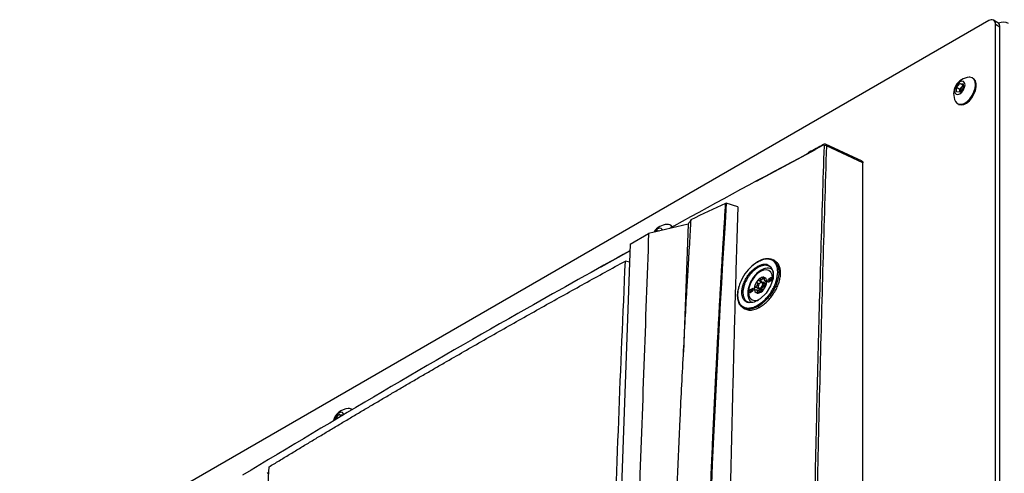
# Model space of a CAD drawing. Header units: millimetres. Extents: x 155400 to 158181, y 110534 to 115156.
# Tile 47 of 121: x 157606 to 157921, y 111700 to 111845. Entities that reach past the tile are written whole.
import ezdxf

# ---------------------------------------------------------------- set-up
doc = ezdxf.new("R2010")
doc.units = ezdxf.units.MM

msp = doc.modelspace()

# ---------------------------------------------------------------- linework, layer by layer
at = {"color": 7, "linetype": 'Continuous', "lineweight": 25}
for p, q in [((157915.67, 111844.91), (157606.13, 111666.22)), ((157918.58, 111844.24), (157917.17, 111845.06)), ((157917.79, 111514.86), (157917.79, 111843.68)), ((157919.21, 111842.87), (157917.79, 111843.68)), ((157919.21, 111514.05), (157919.21, 111842.87)), ((157910.71, 111826.46), (157910.44, 111826.61)), ((157905.33, 111823.56), (157906.39, 111824.88)), ((157905.33, 111822.15), (157905.33, 111823.56)), ((157906.43, 111822.92), (157905.33, 111823.56)), ((157906.39, 111824.88), (157907.45, 111824.78)), ((157907.45, 111824.27), (157906.39, 111824.88)), ((157907.45, 111823.37), (157906.39, 111822.05)), ((157906.43, 111822.92), (157906.96, 111823.58)), ((157906.43, 111822.22), (157906.43, 111822.92)), ((157906.96, 111823.58), (157907.45, 111824.19)), ((157907.45, 111824.78), (157907.45, 111823.37)), ((157906.39, 111822.05), (157905.33, 111822.15)), ((157906.43, 111822.22), (157906.44, 111822.11)), ((157906.43, 111822.1), (157906.43, 111822.22)), ((157905.69, 111818.38), (157905.96, 111818.23)), ((157841.52, 111793.62), (157860.33, 111803.82)), ((157862.78, 111805.14), (157857.89, 111802.49)), ((157862.88, 111805.35), (157862.9, 111805.36)), ((157875.22, 111800.01), (157863.53, 111805.42)), ((157875.45, 111799.54), (157863.81, 111804.92)), ((157875.45, 111493.33), (157875.45, 111799.54)), ((157835.5, 111785.49), (157831.82, 111786.66)), ((157819.63, 111779.98), (157807.01, 111776.96)), ((157814.19, 111779.48), (157813.92, 111779.63)), ((157819.63, 111779.98), (157818.16, 111739.12)), ((157801.07, 111773.54), (157807.01, 111776.96)), ((157809.62, 111777.59), (157809.87, 111777.9)), ((157809.87, 111777.9), (157810.64, 111777.83)), ((157810.18, 111777.72), (157809.87, 111777.9)), ((157801.07, 111773.54), (157792.84, 111543.63)), ((157791.82, 111766.29), (157801, 111771.45)), ((157800.86, 111767.75), (157799.61, 111768.17)), ((157842.2, 111768.11), (157842.4, 111768.19)), ((157844.73, 111767.11), (157845.41, 111766.73)), ((157847.34, 111768.19), (157846.8, 111768.5)), ((157843.98, 111762.7), (157843.57, 111762.94)), ((157846.07, 111762.77), (157845.37, 111762.36)), ((157846.43, 111762.57), (157846.07, 111762.77)), ((157842.54, 111759.03), (157841.13, 111759.84)), ((157842.32, 111760.84), (157841.66, 111761.22)), ((157843.01, 111761.41), (157841.96, 111762.01)), ((157842.04, 111760.04), (157842.04, 111759.83)), ((157843.21, 111761.47), (157842.29, 111762)), ((157842.93, 111762), (157842.75, 111762.73)), ((157842.75, 111761.26), (157842.93, 111761.36)), ((157842.75, 111759.63), (157842.93, 111759.32)), ((157844.03, 111762.23), (157843.36, 111762.62)), ((157844.49, 111760.89), (157843.55, 111761.43)), ((157844.19, 111761.83), (157844.69, 111761.54)), ((157844.51, 111760.92), (157844.42, 111761.13)), ((157844.72, 111761.69), (157844.53, 111761.8)), ((157845.72, 111762.16), (157845.37, 111762.36)), ((157845.37, 111761.55), (157846.07, 111761.96)), ((157846.43, 111762.57), (157845.72, 111762.16)), ((157840.13, 111759.34), (157839.43, 111758.94)), ((157839.78, 111758.73), (157839.43, 111758.94)), ((157839.43, 111758.12), (157840.13, 111758.53)), ((157840.49, 111759.14), (157839.78, 111758.73)), ((157840.49, 111759.14), (157840.13, 111759.34)), ((157842.5, 111758.37), (157841.47, 111758.97)), ((157842.07, 111758), (157841.66, 111758.24)), ((157842.3, 111759.26), (157843.13, 111758.78)), ((157843.57, 111758.95), (157842.93, 111759.32)), ((157838.49, 111755.23), (157839.19, 111754.97)), ((157839.19, 111754.97), (157840.32, 111754.98)), ((157842.34, 111753.33), (157841.82, 111753.64)), ((157837.21, 111753.25), (157837.75, 111752.94)), ((157706.99, 111717.8), (157708.05, 111719.12)), ((157708.05, 111719.12), (157709.11, 111719.02)), ((157708.89, 111718.63), (157708.05, 111719.12)), ((157709.11, 111719.02), (157709.11, 111718.77)), ((157712.37, 111720.7), (157712.1, 111720.85)), ((157706.99, 111717.5), (157706.99, 111717.8)), ((157707.24, 111717.65), (157706.99, 111717.8)), ((157685.16, 111700.4), (157685.69, 111700.71))]:
    msp.add_line(p, q, dxfattribs=at)
at = {"color": 7, "linetype": 'Continuous', "lineweight": 25, "flags": 128}
for points in [[(157905.96, 111818.23), (157906.04, 111818.18), (157906.79, 111818.01), (157907.65, 111818.15), (157908.56, 111818.61), (157909.46, 111819.34), (157910.27, 111820.29), (157910.94, 111821.4), (157911.41, 111822.58), (157911.66, 111823.74), (157911.66, 111824.79), (157911.41, 111825.67), (157910.94, 111826.29), (157910.71, 111826.46)], [(157911.42, 111824.44), (157911.3, 111825.41), (157910.94, 111826.17), (157910.36, 111826.66), (157909.61, 111826.83), (157909.44, 111826.83)], [(157908.07, 111824.43), (157907.94, 111825.1), (157907.58, 111825.52), (157907.03, 111825.63), (157906.39, 111825.4), (157905.75, 111824.89), (157905.2, 111824.15), (157904.84, 111823.31), (157904.71, 111822.5), (157904.84, 111821.83), (157905.2, 111821.41), (157905.75, 111821.3), (157906.39, 111821.53), (157907.03, 111822.04), (157907.58, 111822.78), (157907.94, 111823.62), (157908.07, 111824.43)], [(157905, 111819.14), (157905.46, 111818.55), (157906.13, 111818.21), (157906.94, 111818.19), (157907.84, 111818.5), (157908.75, 111819.09), (157909.61, 111819.95), (157910.36, 111820.99), (157910.94, 111822.14), (157911.3, 111823.32), (157911.42, 111824.44)], [(157811.46, 111778.04), (157811.42, 111778.12), (157811.06, 111778.54), (157810.51, 111778.65), (157809.87, 111778.43), (157809.23, 111777.91), (157808.84, 111777.43)], [(157814.64, 111779.09), (157814.42, 111779.32), (157814.19, 111779.48)], [(157845.41, 111766.73), (157846.09, 111766.35), (157846.81, 111764.76), (157846.76, 111762.6), (157845.96, 111760.2), (157844.53, 111757.91), (157842.69, 111756.1), (157840.72, 111755.02), (157838.91, 111754.85), (157838.91, 111754.85)], [(157842.75, 111764.86), (157841.76, 111764.14), (157840.84, 111763.17), (157840.05, 111762.01), (157839.44, 111760.74), (157839.06, 111759.46), (157838.93, 111758.24), (157839.06, 111757.17), (157839.44, 111756.33), (157840.05, 111755.76), (157840.84, 111755.52), (157841.76, 111755.61), (157842.15, 111755.74)], [(157846.47, 111761.55), (157846.57, 111762.65), (157846.44, 111763.72), (157846.06, 111764.57), (157845.45, 111765.13), (157844.66, 111765.37), (157843.74, 111765.28), (157842.75, 111764.86)], [(157846.07, 111761.96), (157846.21, 111762.07), (157846.32, 111762.22), (157846.4, 111762.4), (157846.43, 111762.57), (157846.4, 111762.71), (157846.32, 111762.8), (157846.21, 111762.82), (157846.07, 111762.77)], [(157836.19, 111761.02), (157836.17, 111761.02), (157836.15, 111761.02), (157836.13, 111761.01), (157836.13, 111760.99), (157836.14, 111760.97), (157836.15, 111760.96), (157836.17, 111760.94)], [(157842.75, 111761.26), (157842.48, 111761.04), (157842.25, 111760.73), (157842.1, 111760.38), (157842.04, 111760.04), (157842.1, 111759.76), (157842.25, 111759.58), (157842.48, 111759.54), (157842.75, 111759.63)], [(157842.93, 111759.32), (157842.59, 111759.21), (157842.3, 111759.26), (157842.11, 111759.48), (157842.04, 111759.83)], [(157842.75, 111759.63), (157843.02, 111759.85), (157843.25, 111760.16), (157843.4, 111760.51), (157843.46, 111760.85), (157843.4, 111761.14), (157843.25, 111761.31), (157843.02, 111761.36), (157842.75, 111761.26)], [(157842.93, 111761.36), (157843.27, 111761.48), (157843.55, 111761.43), (157843.74, 111761.21), (157843.81, 111760.85), (157843.74, 111760.42), (157843.55, 111759.98), (157843.27, 111759.6), (157842.93, 111759.32)], [(157845.37, 111762.36), (157845.23, 111762.26), (157845.12, 111762.1), (157845.04, 111761.92), (157845.01, 111761.75), (157845.04, 111761.61), (157845.12, 111761.52), (157845.23, 111761.5), (157845.37, 111761.55)], [(157839.43, 111758.94), (157839.29, 111758.83), (157839.18, 111758.67), (157839.1, 111758.5), (157839.07, 111758.32), (157839.1, 111758.18), (157839.18, 111758.09), (157839.29, 111758.07), (157839.43, 111758.12)], [(157840.13, 111758.53), (157840.27, 111758.64), (157840.38, 111758.79), (157840.46, 111758.97), (157840.49, 111759.14), (157840.46, 111759.28), (157840.38, 111759.37), (157840.27, 111759.39), (157840.13, 111759.34)], [(157709.68, 111719.11), (157709.6, 111719.34), (157709.23, 111719.76), (157708.69, 111719.87), (157708.05, 111719.64), (157707.4, 111719.13), (157706.86, 111718.39), (157706.49, 111717.55), (157706.4, 111717.12)]]:
    msp.add_lwpolyline(points, dxfattribs=at)
at = {"color": 7, "linetype": 'Continuous', "lineweight": 25}
for centre, radius, start, end in [((157916.5, 111843.89), 1.31, 350.786, 129.2033), ((157917.74, 111843.03), 1.48, 353.7012, 54.9867), ((157920.35, 111840.96), 3.47, 62.6636, 116.4878), ((157909.75, 111821.52), 5.32, 93.3411, 206.6643), ((157908.73, 111822.11), 2.3, 140.2279, 177.3607), ((157908.52, 111822.36), 1.98, 122.767, 141.9377), ((157863.01, 111805.16), 0.228, 123.7756, 185.8529), ((157863.46, 111804.25), 0.757, 62.5898, 115.3497), ((157813.23, 111774.55), 5.32, 93.3411, 146.7044), ((157813.06, 111778.15), 1.71, 30.5621, 94.6526), ((157843.15, 111764.9), 0.402, 125.6283, 185.6824), ((157843.67, 111761.28), 1.72, 87.6422, 122.3493), ((157843.51, 111761.79), 1.23, 350.7481, 79.4532), ((157845.06, 111759.11), 4.3, 140.2279, 177.3607), ((157844.74, 111759.27), 3.28, 157.2886, 160.3001), ((157840.08, 111761.08), 1.72, 335.9222, 341.6664), ((157844.63, 111759.61), 3.64, 121.1059, 142.0213), ((157842.43, 111762.87), 1, 295.8812, 304.1134), ((157843.92, 111760.29), 1.98, 120.0087, 122.1204), ((157843.85, 111760.4), 1.85, 117.8038, 120.0094), ((157840.44, 111761.79), 4.3, 320.2279, 357.3607), ((157843.5, 111761.42), 0.818, 31.297, 38.9043), ((157844.52, 111762.13), 0.43, 207.8531, 222.3482), ((157841.11, 111761.42), 3.28, 337.2886, 340.3001), ((157845.77, 111759.61), 1.72, 155.9222, 161.6664), ((157846.11, 111761.53), 0.743, 121.6059, 178.3994), ((157847.44, 111760.23), 0.718, 57.297, 85.2213), ((157840.17, 111758.1), 0.743, 121.6059, 178.3994), ((157841.99, 111759.11), 1.23, 170.7481, 259.4532), ((157842.35, 111759.27), 0.818, 211.297, 218.9043), ((157841.34, 111758.55), 0.43, 27.8531, 42.3482), ((157841.61, 111760.45), 2.56, 273.4295, 326.5651), ((157841.97, 111760.34), 1.91, 297.8394, 302.1552), ((157843.46, 111757.77), 1.07, 120.0373, 123.9881), ((157843.4, 111757.87), 0.943, 115.7507, 120.0426), ((157711.41, 111715.76), 5.32, 93.3411, 165.5815), ((157711.24, 111719.34), 1.73, 50.8941, 94.5636)]:
    msp.add_arc(centre, radius, start, end, dxfattribs=at)
for points, knots in [([(157862.88, 111805.35), (157861.34, 111804.53), (157859.7, 111803.65), (157858.06, 111802.77), (157857.96, 111802.72)], [0, 0, 0, 0, 0.937386, 1, 1, 1, 1]), ([(157857.96, 111502.08), (157857.97, 111505.02), (157857.98, 111510.92), (157858.01, 111519.78), (157858.05, 111528.66), (157858.1, 111537.56), (157858.15, 111546.48), (157858.21, 111555.41), (157858.28, 111564.36), (157858.36, 111573.32), (157858.44, 111582.29), (157858.54, 111591.27), (157858.64, 111600.25), (157858.75, 111609.23), (157858.86, 111618.22), (157858.99, 111627.2), (157859.12, 111636.18), (157859.26, 111645.15), (157859.45, 111656.83), (157859.71, 111671.17), (157860.04, 111688.13), (157860.4, 111704.98), (157860.79, 111721.74), (157861.2, 111738.44), (157861.64, 111755.1), (157862.11, 111771.73), (157862.61, 111788.34), (157862.96, 111799.4), (157863.14, 111804.93)], [0, 0, 0, 0, 0.028954, 0.057987, 0.087107, 0.116308, 0.145584, 0.174927, 0.204329, 0.233783, 0.26328, 0.292815, 0.322378, 0.351964, 0.381566, 0.411177, 0.440791, 0.470401, 0.5, 0.556428, 0.61247, 0.668205, 0.723711, 0.779065, 0.83433, 0.889549, 0.94476, 1, 1, 1, 1]), ([(157863.81, 111804.92), (157863, 111779.89), (157862.28, 111754.81), (157861.03, 111704.54), (157860.51, 111679.36), (157859.65, 111628.88), (157859.32, 111603.59), (157858.84, 111552.91), (157858.69, 111527.52), (157858.63, 111502.08)], [0, 0, 0, 0, 0.25, 0.25, 0.5, 0.5, 0.75, 0.75, 1, 1, 1, 1]), ([(157863.14, 111804.93), (157863.14, 111805.04), (157863.11, 111805.12), (157862.97, 111805.2), (157862.88, 111805.19), (157862.78, 111805.14)], [0, 0, 0, 0, 0.5, 0.5, 1, 1, 1, 1]), ([(157863.57, 111805.39), (157863.52, 111805.41), (157863.41, 111805.45), (157863.23, 111805.46), (157863.05, 111805.43), (157862.94, 111805.38), (157862.89, 111805.35)], [0, 0, 0, 0, 0.258361, 0.51331, 0.761539, 1, 1, 1, 1]), ([(157863.57, 111805.39), (157863.58, 111805.38), (157863.67, 111805.37), (157863.77, 111805.21), (157863.8, 111805.02), (157863.81, 111804.92)], [0, 0, 0, 0, 0.0671694, 0.5347438, 1, 1, 1, 1]), ([(157857.89, 111802.49), (157843.51, 111794.82), (157828.67, 111786.9), (157814.17, 111778.79), (157813.72, 111778.53)], [0, 0, 0, 0, 0.9685132, 1, 1, 1, 1]), ([(157875.21, 111799.99), (157875.24, 111799.98), (157875.34, 111799.96), (157875.43, 111799.8), (157875.45, 111799.62), (157875.45, 111799.54)], [0, 0, 0, 0, 0.179831, 0.605684, 1, 1, 1, 1]), ([(157823.44, 111579.81), (157823.47, 111581.8), (157823.54, 111585.78), (157823.65, 111591.75), (157823.77, 111597.71), (157823.89, 111603.67), (157824.02, 111609.63), (157824.16, 111615.58), (157824.31, 111621.53), (157824.47, 111627.48), (157824.63, 111633.42), (157824.8, 111639.36), (157824.98, 111645.3), (157825.17, 111651.23), (157825.36, 111657.16), (157825.57, 111663.08), (157825.78, 111669), (157825.99, 111674.92), (157826.22, 111680.84), (157826.45, 111686.75), (157826.7, 111692.65), (157826.95, 111698.56), (157827.2, 111704.46), (157827.47, 111710.35), (157827.74, 111716.24), (157828.02, 111722.13), (157828.31, 111728.02), (157828.61, 111733.9), (157828.91, 111739.77), (157829.22, 111745.64), (157829.54, 111751.51), (157829.87, 111757.38), (157830.2, 111763.24), (157830.55, 111769.09), (157830.9, 111774.95), (157831.26, 111780.79), (157831.5, 111784.69), (157831.63, 111786.64)], [0, 0, 0, 0, 0.028486, 0.056978, 0.085475, 0.113977, 0.142485, 0.170997, 0.199515, 0.228038, 0.256566, 0.285099, 0.313637, 0.342181, 0.370729, 0.399282, 0.42784, 0.456403, 0.484971, 0.513544, 0.542122, 0.570705, 0.599292, 0.627884, 0.656481, 0.685082, 0.713688, 0.742299, 0.770914, 0.799534, 0.828159, 0.856788, 0.885422, 0.91406, 0.942702, 0.971349, 1, 1, 1, 1]), ([(157835.5, 111785.49), (157835.4, 111782.48), (157835.22, 111776.47), (157834.95, 111767.45), (157834.69, 111758.43), (157834.44, 111749.42), (157834.2, 111740.41), (157833.97, 111731.4), (157833.74, 111722.39), (157833.52, 111713.37), (157833.31, 111704.34), (157833.11, 111695.31), (157832.92, 111686.25), (157832.73, 111677.18), (157832.55, 111668.09), (157832.38, 111658.98), (157832.22, 111649.83), (157832.06, 111640.65), (157831.91, 111631.44), (157831.77, 111622.2), (157831.64, 111612.93), (157831.52, 111603.64), (157831.4, 111594.32), (157831.29, 111584.98), (157831.22, 111578.75), (157831.19, 111575.63)], [0, 0, 0, 0, 0.043264, 0.086472, 0.129632, 0.172753, 0.215844, 0.258915, 0.301974, 0.345032, 0.388102, 0.431201, 0.474348, 0.517559, 0.560853, 0.604246, 0.647757, 0.691402, 0.735176, 0.779072, 0.823077, 0.867183, 0.911379, 0.955655, 1, 1, 1, 1]), ([(157831.63, 111786.64), (157831.64, 111786.64), (157831.66, 111786.65), (157831.69, 111786.66), (157831.73, 111786.66), (157831.78, 111786.67), (157831.81, 111786.66), (157831.82, 111786.66)], [0, 0, 0, 0, 0.166595, 0.329897, 0.500228, 0.748389, 1, 1, 1, 1]), ([(157811.91, 111523.29), (157811.92, 111524.54), (157811.94, 111527.28), (157811.97, 111531.38), (157812, 111535.59), (157812.04, 111540.2), (157812.1, 111547.02), (157812.2, 111555.39), (157812.4, 111569.85), (157812.7, 111587.79), (157813.35, 111617.4), (157814.22, 111647.59), (157815.53, 111683.56), (157816.79, 111712.24), (157817.97, 111735.68), (157818.71, 111749.36), (157819.2, 111758.03), (157819.59, 111764.66), (157819.89, 111769.56), (157820.13, 111773.54), (157820.37, 111777.51), (157820.53, 111780.15), (157820.61, 111781.45)], [0, 0, 0, 0, 0.014307, 0.03125, 0.04689, 0.0625, 0.083973, 0.125, 0.158438, 0.25, 0.331399, 0.5, 0.59973, 0.749999, 0.835284, 0.875, 0.910911, 0.9375, 0.953126, 0.96875, 0.984552, 1, 1, 1, 1]), ([(157807.01, 111776.96), (157806.51, 111763.02), (157806.01, 111748.94), (157804.99, 111720.61), (157804.48, 111706.35), (157802.94, 111663.43), (157801.91, 111634.64), (157800.38, 111591.76), (157799.87, 111577.52), (157799.23, 111559.84), (157799.04, 111554.54), (157798.82, 111548.38), (157798.72, 111545.63), (157798.69, 111544.65), (157798.68, 111544.43), (157798.68, 111544.31), (157798.66, 111544), (157798.65, 111543.82), (157798.61, 111543.48), (157798.59, 111543.31), (157798.55, 111543), (157798.52, 111542.85), (157798.44, 111542.4), (157798.38, 111542.12), (157798.25, 111541.56), (157798.17, 111541.29), (157798, 111540.73), (157797.91, 111540.45), (157797.7, 111539.87), (157797.58, 111539.57), (157797.38, 111539.08), (157797.3, 111538.91), (157797.18, 111538.64), (157797.13, 111538.54), (157797.05, 111538.36), (157796.83, 111537.89), (157796.26, 111536.68), (157795.74, 111535.55), (157793.97, 111531.78), (157792.54, 111528.7), (157789.64, 111522.49), (157788.18, 111519.37), (157785.29, 111513.18), (157783.86, 111510.12), (157781.76, 111505.61), (157780.98, 111503.94), (157780.21, 111502.3), (157780.04, 111501.93), (157779.95, 111501.75), (157779.7, 111501.24), (157779.53, 111500.93), (157779.02, 111500.03), (157778.68, 111499.5), (157777.97, 111498.48), (157777.6, 111498.01), (157776.82, 111497.09), (157776.41, 111496.65), (157775.73, 111496), (157775.49, 111495.78), (157774.98, 111495.35), (157774.71, 111495.14), (157774.26, 111494.81), (157774.1, 111494.69), (157773.75, 111494.47), (157773.56, 111494.35), (157772.92, 111493.98), (157772.49, 111493.73), (157765.16, 111489.5), (157757.97, 111485.35), (157743.21, 111476.83), (157735.65, 111472.46), (157728.08, 111468.09)], [0, 0, 0, 0, 0.125, 0.125, 0.25, 0.25, 0.5, 0.5, 0.625, 0.625, 0.65625, 0.671875, 0.679687, 0.680664, 0.680664, 0.681641, 0.681641, 0.683594, 0.683594, 0.685547, 0.685547, 0.6875, 0.6875, 0.691406, 0.691406, 0.695312, 0.695312, 0.699219, 0.699219, 0.703125, 0.703125, 0.705078, 0.705078, 0.706055, 0.706055, 0.707031, 0.710937, 0.71875, 0.71875, 0.75, 0.75, 0.78125, 0.78125, 0.8125, 0.8125, 0.828125, 0.830078, 0.830078, 0.832031, 0.832031, 0.835937, 0.835937, 0.84375, 0.84375, 0.851562, 0.851562, 0.859375, 0.859375, 0.863281, 0.863281, 0.867187, 0.867187, 0.869141, 0.869141, 0.871094, 0.871094, 0.875, 0.875, 0.9375, 0.9375, 1, 1, 1, 1]), ([(157800.99, 111771.42), (157790.02, 111765.31), (157763.35, 111750.48), (157722.05, 111726.61), (157692.12, 111708.66), (157677.27, 111699.75)], [0, 0, 0, 0, 0.260652, 0.633159, 1, 1, 1, 1]), ([(157685.77, 111702.45), (157686.85, 111703.11), (157689, 111704.42), (157692.24, 111706.39), (157695.49, 111708.35), (157698.74, 111710.31), (157702.01, 111712.27), (157705.28, 111714.23), (157708.55, 111716.19), (157711.84, 111718.14), (157715.13, 111720.1), (157718.42, 111722.05), (157721.73, 111723.99), (157725.04, 111725.94), (157728.36, 111727.88), (157731.68, 111729.83), (157735.02, 111731.77), (157738.36, 111733.7), (157742.7, 111736.21), (157748.04, 111739.29), (157754.4, 111742.93), (157760.79, 111746.56), (157767.2, 111750.18), (157773.64, 111753.8), (157780.09, 111757.4), (157786.58, 111761), (157793.08, 111764.59), (157797.43, 111766.98), (157799.61, 111768.17)], [0, 0, 0, 0, 0.029408, 0.058816, 0.088223, 0.117632, 0.14704, 0.176449, 0.205859, 0.235269, 0.26468, 0.294092, 0.323505, 0.35292, 0.382336, 0.411753, 0.441172, 0.470593, 0.500016, 0.555586, 0.61115, 0.666709, 0.722264, 0.777815, 0.833363, 0.888909, 0.944455, 1, 1, 1, 1]), ([(157794.19, 111581.58), (157794.34, 111592.45), (157794.7, 111620.62), (157795.74, 111665.83), (157797.36, 111717.2), (157798.86, 111751.17), (157799.61, 111768.17)], [0, 0, 0, 0, 0.173019, 0.448629, 0.724223, 1, 1, 1, 1]), ([(157845.21, 111768.71), (157845.1, 111768.75), (157844.35, 111769.02), (157842.46, 111768.36), (157839.96, 111766.72), (157837.64, 111764.1), (157836.68, 111762.05), (157836.19, 111761.02)], [0, 0, 0, 0, 0.0426627, 0.28152, 0.5204429, 0.7594881, 1, 1, 1, 1]), ([(157838.91, 111754.85), (157838.64, 111754.91), (157838.39, 111755), (157837.94, 111755.26), (157837.73, 111755.43), (157837.47, 111755.73), (157837.39, 111755.84), (157837.24, 111756.07), (157837.18, 111756.2), (157837, 111756.6), (157836.91, 111756.89), (157836.8, 111757.53), (157836.78, 111757.88), (157836.79, 111758.6), (157836.83, 111758.97), (157836.94, 111759.56), (157836.99, 111759.76), (157837.09, 111760.15), (157837.15, 111760.35), (157837.35, 111760.95), (157837.51, 111761.36), (157837.89, 111762.16), (157838.11, 111762.56), (157838.59, 111763.33), (157838.85, 111763.7), (157839.27, 111764.22), (157839.41, 111764.39), (157839.7, 111764.72), (157839.86, 111764.88), (157840.32, 111765.34), (157840.63, 111765.61), (157841.28, 111766.11), (157841.62, 111766.32), (157842.27, 111766.68), (157842.6, 111766.83), (157843.09, 111766.99), (157843.25, 111767.03), (157843.56, 111767.1), (157843.71, 111767.13), (157844.16, 111767.17), (157844.45, 111767.16), (157844.73, 111767.11)], [0, 0, 0, 0, 0.0625, 0.0625, 0.125, 0.125, 0.15625, 0.15625, 0.1875, 0.1875, 0.25, 0.25, 0.3125, 0.3125, 0.375, 0.375, 0.40625, 0.40625, 0.4375, 0.4375, 0.5, 0.5, 0.5625, 0.5625, 0.625, 0.625, 0.65625, 0.65625, 0.6875, 0.6875, 0.75, 0.75, 0.8125, 0.8125, 0.875, 0.875, 0.90625, 0.90625, 0.9375, 0.9375, 1, 1, 1, 1]), ([(157844.8, 111766.78), (157844.74, 111766.78), (157844.64, 111766.8), (157844.47, 111766.82), (157844.3, 111766.82), (157844.13, 111766.82), (157843.95, 111766.8), (157843.76, 111766.78), (157843.57, 111766.75), (157843.38, 111766.7), (157843.18, 111766.65), (157842.98, 111766.58), (157842.77, 111766.5), (157842.57, 111766.42), (157842.03, 111766.16), (157841.08, 111765.57), (157840.08, 111764.64), (157839.29, 111763.71), (157838.74, 111762.95), (157838.25, 111762.12), (157837.92, 111761.42), (157837.68, 111760.85), (157837.51, 111760.36), (157837.37, 111759.89), (157837.27, 111759.44), (157837.2, 111759.02), (157837.15, 111758.62), (157837.14, 111758.38), (157837.13, 111758.25)], [0, 0, 0, 0, 0.0182161, 0.0366032, 0.0551612, 0.0738903, 0.0927905, 0.111862, 0.1311049, 0.1505191, 0.1701049, 0.1898622, 0.2097912, 0.229892, 0.2501646, 0.3644504, 0.4996768, 0.5472288, 0.6244159, 0.6952762, 0.75015, 0.7901209, 0.8286663, 0.8657859, 0.9014793, 0.9357462, 0.9685865, 1, 1, 1, 1]), ([(157840.31, 111766.77), (157840.34, 111766.8), (157840.93, 111767.4), (157841.58, 111767.76), (157842.2, 111768.11)], [0, 0, 0, 0, 0.047827, 1, 1, 1, 1]), ([(157842.34, 111753.33), (157842.78, 111753.59), (157843.64, 111754.12), (157844.9, 111755.22), (157846.06, 111756.5), (157847.09, 111757.94), (157847.95, 111759.49), (157848.6, 111761.07), (157849.01, 111762.64), (157849.18, 111764.13), (157849.09, 111765.49), (157848.75, 111766.65), (157848.18, 111767.59), (157847.62, 111767.99), (157847.34, 111768.19)], [0, 0, 0, 0, 0.0837929, 0.1672246, 0.2504415, 0.3335293, 0.4167365, 0.5001581, 0.5834502, 0.6669495, 0.7504655, 0.83368, 0.9170575, 1, 1, 1, 1]), ([(157842.6, 111768.27), (157843.02, 111768.46), (157844, 111768.9), (157845.39, 111768.97), (157846.39, 111768.82), (157846.76, 111768.5), (157846.79, 111768.48)], [0, 0, 0, 0, 0.265224, 0.615438, 0.96651, 1, 1, 1, 1]), ([(157844.73, 111767.11), (157844.7, 111767.06), (157844.69, 111766.99), (157844.72, 111766.85), (157844.75, 111766.8), (157844.8, 111766.78)], [0, 0, 0, 0, 0.5, 0.5, 1, 1, 1, 1]), ([(157844.81, 111766.77), (157844.8, 111766.77), (157844.8, 111766.77), (157844.8, 111766.78), (157844.8, 111766.78)], [0, 0, 0, 0, 0.6826387, 1, 1, 1, 1]), ([(157846.8, 111764.33), (157846.79, 111764.46), (157846.75, 111765.01), (157846.39, 111765.74), (157845.74, 111766.48), (157845.12, 111766.68), (157844.81, 111766.77)], [0, 0, 0, 0, 0.095985, 0.396637, 0.698155, 1, 1, 1, 1]), ([(157845.76, 111766.38), (157845.71, 111766.41), (157845.6, 111766.47), (157845.43, 111766.55), (157845.25, 111766.63), (157845.06, 111766.7), (157844.92, 111766.74), (157844.85, 111766.76)], [0, 0, 0, 0, 0.181544, 0.37231, 0.572304, 0.781532, 1, 1, 1, 1]), ([(157847.5, 111760.95), (157847.81, 111761.97), (157848.43, 111764.02), (157848.12, 111766.61), (157847.03, 111768.36), (157845.78, 111768.6), (157845.21, 111768.71)], [0, 0, 0, 0, 0.2617608, 0.5235286, 0.7852392, 1, 1, 1, 1]), ([(157846.79, 111768.48), (157847.12, 111768.25), (157847.81, 111767.76), (157848.42, 111766.46), (157848.67, 111764.8), (157848.51, 111762.88), (157848.05, 111761.52), (157847.83, 111760.83)], [0, 0, 0, 0, 0.18458, 0.388237, 0.591696, 0.795658, 1, 1, 1, 1]), ([(157842.92, 111765.23), (157842.73, 111765.11), (157842.2, 111764.79), (157841.37, 111764.05), (157840.48, 111763), (157839.73, 111761.81), (157839.16, 111760.53), (157838.79, 111759.23), (157838.65, 111757.96), (157838.76, 111756.82), (157839.11, 111755.88), (157839.51, 111755.25), (157839.84, 111755.03), (157839.93, 111754.98)], [0, 0, 0, 0, 0.055384, 0.158874, 0.26207, 0.365007, 0.468023, 0.571463, 0.67578, 0.781342, 0.876617, 0.967415, 1, 1, 1, 1]), ([(157846.52, 111765.39), (157846.41, 111765.47), (157846.06, 111765.74), (157845.3, 111765.88), (157844.35, 111765.83), (157843.54, 111765.57), (157843.07, 111765.31), (157842.92, 111765.23)], [0, 0, 0, 0, 0.114115, 0.365942, 0.61751, 0.880034, 1, 1, 1, 1]), ([(157843.57, 111762.94), (157843.55, 111762.93), (157843.53, 111762.91), (157843.49, 111762.86), (157843.45, 111762.81), (157843.42, 111762.76), (157843.39, 111762.69), (157843.37, 111762.64), (157843.36, 111762.62)], [0, 0, 0, 0, 0.1517181, 0.3092707, 0.4727754, 0.6423374, 0.8180507, 1, 1, 1, 1]), ([(157843.74, 111763), (157843.73, 111763), (157843.7, 111763), (157843.65, 111762.99), (157843.61, 111762.97), (157843.58, 111762.95), (157843.57, 111762.94)], [0, 0, 0, 0, 0.246914, 0.495698, 0.746635, 1, 1, 1, 1]), ([(157843.99, 111762.56), (157843.99, 111762.59), (157843.99, 111762.64), (157843.98, 111762.7), (157843.97, 111762.76), (157843.95, 111762.82), (157843.92, 111762.88), (157843.87, 111762.94), (157843.81, 111762.98), (157843.76, 111762.99), (157843.74, 111763)], [0, 0, 0, 0, 0.108101, 0.212121, 0.312109, 0.408115, 0.500199, 0.669962, 0.836392, 1, 1, 1, 1]), ([(157837.33, 111753.19), (157836.97, 111753.44), (157836.24, 111753.95), (157835.61, 111755.28), (157835.37, 111756.95), (157835.49, 111758.61), (157835.84, 111759.71), (157835.98, 111760.13)], [0, 0, 0, 0, 0.216593, 0.433221, 0.650314, 0.867443, 1, 1, 1, 1]), ([(157836.19, 111761.02), (157836, 111760.51), (157835.84, 111760), (157835.65, 111759.25), (157835.6, 111759), (157835.52, 111758.5), (157835.49, 111758.26), (157835.43, 111757.55), (157835.43, 111757.1), (157835.51, 111756.24), (157835.59, 111755.84), (157835.83, 111755.11), (157835.99, 111754.78), (157836.29, 111754.35), (157836.4, 111754.22), (157836.63, 111753.97), (157836.76, 111753.86), (157837.02, 111753.66), (157837.16, 111753.58), (157837.46, 111753.43), (157837.62, 111753.36), (157838.1, 111753.21), (157838.45, 111753.15), (157839.19, 111753.15), (157839.58, 111753.2), (157840.39, 111753.39), (157840.79, 111753.54), (157841.42, 111753.83), (157841.63, 111753.94), (157842.05, 111754.18), (157842.26, 111754.31), (157842.89, 111754.74), (157843.3, 111755.06), (157844.11, 111755.79), (157844.49, 111756.18), (157845.05, 111756.81), (157845.23, 111757.03), (157845.58, 111757.48), (157845.75, 111757.72), (157846.24, 111758.42), (157846.53, 111758.91), (157847.06, 111759.91), (157847.3, 111760.43), (157847.5, 111760.95)], [0, 0, 0, 0, 0.0625, 0.0625, 0.09375, 0.09375, 0.125, 0.125, 0.1875, 0.1875, 0.25, 0.25, 0.3125, 0.3125, 0.34375, 0.34375, 0.375, 0.375, 0.40625, 0.40625, 0.4375, 0.4375, 0.5, 0.5, 0.5625, 0.5625, 0.625, 0.625, 0.65625, 0.65625, 0.6875, 0.6875, 0.75, 0.75, 0.8125, 0.8125, 0.84375, 0.84375, 0.875, 0.875, 0.9375, 0.9375, 1, 1, 1, 1]), ([(157841.13, 111759.84), (157841.11, 111759.83), (157841.07, 111759.8), (157841.01, 111759.76), (157840.95, 111759.71), (157840.91, 111759.66), (157840.86, 111759.59), (157840.81, 111759.5), (157840.78, 111759.4), (157840.77, 111759.34), (157840.77, 111759.3)], [0, 0, 0, 0, 0.108101, 0.212121, 0.312109, 0.408115, 0.500199, 0.669962, 0.836392, 1, 1, 1, 1]), ([(157841.65, 111760.37), (157841.64, 111760.35), (157841.61, 111760.29), (157841.56, 111760.22), (157841.5, 111760.14), (157841.41, 111760.05), (157841.29, 111759.94), (157841.19, 111759.87), (157841.13, 111759.84)], [0, 0, 0, 0, 0.1189549, 0.2417532, 0.3685848, 0.499622, 0.7341163, 1, 1, 1, 1]), ([(157841.76, 111761.85), (157841.75, 111761.84), (157841.72, 111761.8), (157841.68, 111761.74), (157841.66, 111761.67), (157841.63, 111761.61), (157841.62, 111761.52), (157841.61, 111761.43), (157841.62, 111761.32), (157841.65, 111761.25), (157841.66, 111761.22)], [0, 0, 0, 0, 0.097875, 0.196697, 0.29658, 0.397634, 0.499966, 0.655549, 0.822147, 1, 1, 1, 1]), ([(157841.66, 111761.22), (157841.68, 111761.19), (157841.7, 111761.14), (157841.73, 111761.05), (157841.74, 111760.97), (157841.76, 111760.86), (157841.76, 111760.71), (157841.73, 111760.59), (157841.72, 111760.54)], [0, 0, 0, 0, 0.136832, 0.265737, 0.386769, 0.49999, 0.757495, 1, 1, 1, 1]), ([(157841.96, 111762.01), (157841.94, 111762), (157841.91, 111761.99), (157841.85, 111761.95), (157841.8, 111761.91), (157841.77, 111761.87), (157841.76, 111761.85)], [0, 0, 0, 0, 0.253365, 0.504302, 0.753086, 1, 1, 1, 1]), ([(157847.83, 111760.83), (157847.54, 111760.09), (157847.18, 111759.34), (157846.33, 111757.91), (157845.85, 111757.23), (157844.27, 111755.34), (157843.05, 111754.3), (157841.82, 111753.64)], [0, 0, 0, 0, 0.25, 0.25, 0.5, 0.5, 1, 1, 1, 1]), ([(157842.29, 111762), (157842.28, 111762.01), (157842.24, 111762.03), (157842.18, 111762.04), (157842.13, 111762.05), (157842.07, 111762.05), (157842.01, 111762.03), (157841.98, 111762.02), (157841.96, 111762.01)], [0, 0, 0, 0, 0.181949, 0.357663, 0.527225, 0.690729, 0.848282, 1, 1, 1, 1]), ([(157842.86, 111761.96), (157842.84, 111761.96), (157842.8, 111761.94), (157842.72, 111761.92), (157842.65, 111761.91), (157842.55, 111761.91), (157842.43, 111761.93), (157842.34, 111761.98), (157842.29, 111762)], [0, 0, 0, 0, 0.118955, 0.241753, 0.368585, 0.499622, 0.734116, 1, 1, 1, 1]), ([(157843.36, 111762.62), (157843.35, 111762.59), (157843.33, 111762.52), (157843.3, 111762.43), (157843.26, 111762.36), (157843.2, 111762.25), (157843.11, 111762.14), (157843.03, 111762.07), (157842.99, 111762.04)], [0, 0, 0, 0, 0.1368319, 0.2657372, 0.3867688, 0.4999905, 0.7574953, 1, 1, 1, 1]), ([(157844.14, 111761.93), (157844.13, 111761.95), (157844.11, 111761.99), (157844.08, 111762.05), (157844.06, 111762.13), (157844.03, 111762.23), (157844, 111762.37), (157844, 111762.5), (157843.99, 111762.56)], [0, 0, 0, 0, 0.118955, 0.241753, 0.368585, 0.499622, 0.734116, 1, 1, 1, 1]), ([(157843.99, 111759.58), (157844, 111759.6), (157844, 111759.64), (157844.01, 111759.7), (157844.02, 111759.77), (157844.04, 111759.86), (157844.08, 111759.99), (157844.12, 111760.1), (157844.14, 111760.15)], [0, 0, 0, 0, 0.1368319, 0.2657372, 0.3867688, 0.4999905, 0.7574953, 1, 1, 1, 1]), ([(157844.17, 111761.07), (157844.2, 111761.07), (157844.29, 111761.07), (157844.37, 111761.11), (157844.42, 111761.13)], [0, 0, 0, 0, 0.332965, 1, 1, 1, 1]), ([(157844.53, 111761.8), (157844.51, 111761.79), (157844.48, 111761.78), (157844.44, 111761.76), (157844.39, 111761.75), (157844.34, 111761.75), (157844.27, 111761.77), (157844.22, 111761.82), (157844.2, 111761.85)], [0, 0, 0, 0, 0.136832, 0.265737, 0.386769, 0.49999, 0.757495, 1, 1, 1, 1]), ([(157844.2, 111760.31), (157844.21, 111760.34), (157844.24, 111760.4), (157844.27, 111760.48), (157844.31, 111760.57), (157844.37, 111760.68), (157844.44, 111760.82), (157844.5, 111760.91), (157844.53, 111760.96)], [0, 0, 0, 0, 0.118955, 0.241753, 0.368585, 0.499622, 0.734116, 1, 1, 1, 1]), ([(157844.42, 111761.13), (157844.47, 111761.17), (157844.57, 111761.24), (157844.67, 111761.38), (157844.69, 111761.49), (157844.7, 111761.54)], [0, 0, 0, 0, 0.365236, 0.758862, 1, 1, 1, 1]), ([(157844.73, 111761.59), (157844.73, 111761.61), (157844.73, 111761.64), (157844.72, 111761.69), (157844.71, 111761.74), (157844.69, 111761.77), (157844.67, 111761.8), (157844.63, 111761.83), (157844.58, 111761.83), (157844.55, 111761.81), (157844.53, 111761.8)], [0, 0, 0, 0, 0.097875, 0.196697, 0.29658, 0.397634, 0.499966, 0.655549, 0.822147, 1, 1, 1, 1]), ([(157844.53, 111760.96), (157844.54, 111760.98), (157844.56, 111761.02), (157844.6, 111761.08), (157844.62, 111761.14), (157844.65, 111761.2), (157844.68, 111761.28), (157844.71, 111761.38), (157844.73, 111761.49), (157844.73, 111761.56), (157844.73, 111761.59)], [0, 0, 0, 0, 0.108101, 0.212121, 0.312109, 0.408115, 0.500199, 0.669962, 0.836392, 1, 1, 1, 1]), ([(157837.13, 111758.25), (157837.15, 111757.76), (157837.2, 111756.82), (157837.71, 111755.85), (157838.16, 111755.35), (157838.47, 111755.23), (157838.49, 111755.23)], [0, 0, 0, 0, 0.361677, 0.688068, 0.979128, 1, 1, 1, 1]), ([(157840.77, 111759.3), (157840.77, 111759.28), (157840.77, 111759.25), (157840.79, 111759.19), (157840.81, 111759.15), (157840.83, 111759.1), (157840.88, 111759.06), (157840.94, 111759.02), (157841.03, 111759), (157841.09, 111759), (157841.13, 111759)], [0, 0, 0, 0, 0.097875, 0.196697, 0.29658, 0.397634, 0.499966, 0.655549, 0.822147, 1, 1, 1, 1]), ([(157841.13, 111759), (157841.16, 111759), (157841.22, 111759), (157841.3, 111759), (157841.37, 111758.99), (157841.46, 111758.97), (157841.56, 111758.92), (157841.62, 111758.87), (157841.65, 111758.84)], [0, 0, 0, 0, 0.1368319, 0.2657372, 0.3867688, 0.4999905, 0.7574953, 1, 1, 1, 1]), ([(157841.66, 111758.24), (157841.65, 111758.22), (157841.64, 111758.18), (157841.62, 111758.13), (157841.61, 111758.08), (157841.61, 111758.04), (157841.62, 111757.99), (157841.65, 111757.95), (157841.69, 111757.91), (157841.74, 111757.9), (157841.76, 111757.89)], [0, 0, 0, 0, 0.108101, 0.212121, 0.312109, 0.408115, 0.500199, 0.669962, 0.836392, 1, 1, 1, 1]), ([(157841.72, 111758.75), (157841.72, 111758.74), (157841.74, 111758.7), (157841.75, 111758.65), (157841.76, 111758.58), (157841.75, 111758.5), (157841.73, 111758.38), (157841.69, 111758.29), (157841.66, 111758.24)], [0, 0, 0, 0, 0.118955, 0.241753, 0.368585, 0.499622, 0.734116, 1, 1, 1, 1]), ([(157841.76, 111757.89), (157841.77, 111757.89), (157841.8, 111757.89), (157841.85, 111757.9), (157841.91, 111757.92), (157841.96, 111757.94), (157842.03, 111757.97), (157842.11, 111758.02), (157842.21, 111758.09), (157842.26, 111758.15), (157842.29, 111758.18)], [0, 0, 0, 0, 0.097875, 0.196697, 0.29658, 0.397634, 0.499966, 0.655549, 0.822147, 1, 1, 1, 1]), ([(157842.13, 111758.59), (157842.13, 111758.62), (157842.14, 111758.7), (157842.23, 111758.83), (157842.37, 111758.95), (157842.48, 111759), (157842.54, 111759.03)], [0, 0, 0, 0, 0.1580401, 0.4426825, 0.7038374, 1, 1, 1, 1]), ([(157842.29, 111758.18), (157842.32, 111758.21), (157842.36, 111758.26), (157842.44, 111758.32), (157842.51, 111758.39), (157842.6, 111758.47), (157842.72, 111758.56), (157842.82, 111758.62), (157842.86, 111758.65)], [0, 0, 0, 0, 0.136832, 0.265737, 0.386769, 0.49999, 0.757495, 1, 1, 1, 1]), ([(157842.99, 111758.72), (157843.01, 111758.73), (157843.05, 111758.75), (157843.11, 111758.78), (157843.16, 111758.8), (157843.23, 111758.82), (157843.3, 111758.82), (157843.34, 111758.81), (157843.36, 111758.8)], [0, 0, 0, 0, 0.118955, 0.241753, 0.368585, 0.499622, 0.734116, 1, 1, 1, 1]), ([(157843.36, 111758.8), (157843.37, 111758.8), (157843.39, 111758.79), (157843.42, 111758.79), (157843.45, 111758.8), (157843.48, 111758.81), (157843.53, 111758.84), (157843.59, 111758.88), (157843.67, 111758.95), (157843.72, 111759.01), (157843.74, 111759.04)], [0, 0, 0, 0, 0.1081007, 0.2121214, 0.3121086, 0.4081147, 0.5001993, 0.6699623, 0.8363916, 1, 1, 1, 1]), ([(157843.74, 111759.04), (157843.75, 111759.06), (157843.78, 111759.09), (157843.82, 111759.15), (157843.86, 111759.21), (157843.89, 111759.27), (157843.93, 111759.34), (157843.96, 111759.42), (157843.99, 111759.51), (157843.99, 111759.56), (157843.99, 111759.58)], [0, 0, 0, 0, 0.097875, 0.196697, 0.29658, 0.397634, 0.499966, 0.655549, 0.822147, 1, 1, 1, 1]), ([(157841.82, 111753.64), (157841.75, 111753.6), (157841.61, 111753.52), (157841.39, 111753.42), (157841.18, 111753.32), (157840.97, 111753.23), (157840.75, 111753.15), (157840.54, 111753.08), (157840.33, 111753.02), (157840.12, 111752.96), (157839.91, 111752.91), (157839.7, 111752.88), (157839.5, 111752.85), (157839.29, 111752.82), (157839.09, 111752.81), (157838.89, 111752.81), (157838.7, 111752.82), (157838.5, 111752.83), (157838.31, 111752.86), (157838.12, 111752.9), (157837.94, 111752.94), (157837.76, 111753), (157837.59, 111753.06), (157837.42, 111753.14), (157837.26, 111753.22), (157837.1, 111753.32), (157836.94, 111753.43), (157836.8, 111753.54), (157836.66, 111753.67), (157836.52, 111753.8), (157836.39, 111753.95), (157836.27, 111754.1), (157836.16, 111754.27), (157836.05, 111754.44), (157835.95, 111754.63), (157835.86, 111754.82), (157835.81, 111754.95), (157835.78, 111755.02)], [0, 0, 0, 0, 0.026684, 0.053422, 0.080224, 0.107101, 0.134062, 0.161118, 0.18828, 0.215558, 0.242964, 0.27051, 0.298206, 0.326065, 0.354063, 0.38218, 0.410415, 0.438766, 0.467233, 0.495814, 0.524506, 0.553308, 0.582217, 0.611232, 0.640351, 0.669592, 0.698995, 0.728553, 0.758258, 0.788099, 0.818068, 0.848153, 0.878343, 0.908627, 0.938995, 0.969437, 1, 1, 1, 1]), ([(157837.75, 111752.94), (157838.17, 111752.77), (157839.02, 111752.42), (157840.62, 111752.55), (157841.77, 111753.07), (157842.34, 111753.33)], [0, 0, 0, 0, 0.3326568, 0.66611, 1, 1, 1, 1]), ([(157839.19, 111754.97), (157839.14, 111754.99), (157839.09, 111755), (157838.98, 111754.95), (157838.94, 111754.9), (157838.91, 111754.85)], [0, 0, 0, 0, 0.5, 0.5, 1, 1, 1, 1]), ([(157692.46, 111454.1), (157692.3, 111454.18), (157691.84, 111454.42), (157691.29, 111455.09), (157690.66, 111455.81), (157690.02, 111456.56), (157689.29, 111457.42), (157687.17, 111459.9), (157685.11, 111462.31), (157683.17, 111464.59), (157682.59, 111465.28), (157682, 111465.96), (157681.41, 111466.66), (157680.83, 111467.36), (157680.22, 111468.62), (157679.93, 111470.74), (157680.04, 111473.64), (157680.03, 111476.47), (157680.05, 111479.31), (157680.07, 111484.91), (157680.15, 111496.19), (157680.35, 111518.32), (157680.85, 111553.97), (157681.89, 111600.1), (157683.52, 111651.46), (157685.02, 111685.45), (157685.77, 111702.45)], [0, 0, 0, 0, 0.002859, 0.0085565, 0.0135552, 0.0180801, 0.0240737, 0.0314509, 0.0695692, 0.0743666, 0.0791332, 0.0838831, 0.0886284, 0.0938304, 0.0982089, 0.1090025, 0.1198653, 0.1306402, 0.1414147, 0.15219, 0.1945206, 0.2701087, 0.4050793, 0.60325, 0.8015505, 1, 1, 1, 1])]:
    msp.add_open_spline(points, degree=3, knots=knots, dxfattribs=at)
for points in [[(157820.61, 111781.45), (157824.26, 111783.19), (157827.93, 111784.92), (157831.63, 111786.64)], [(157831.82, 111786.66), (157827.51, 111718.68), (157824.78, 111649.7), (157823.63, 111579.8)], [(157820.61, 111781.45), (157820.29, 111780.96), (157819.97, 111780.47), (157819.63, 111779.98)], [(157844.85, 111766.76), (157844.83, 111766.76), (157844.82, 111766.77), (157844.81, 111766.77)]]:
    msp.add_open_spline(points, degree=3, dxfattribs=at)

doc.saveas('drawing.dxf')
